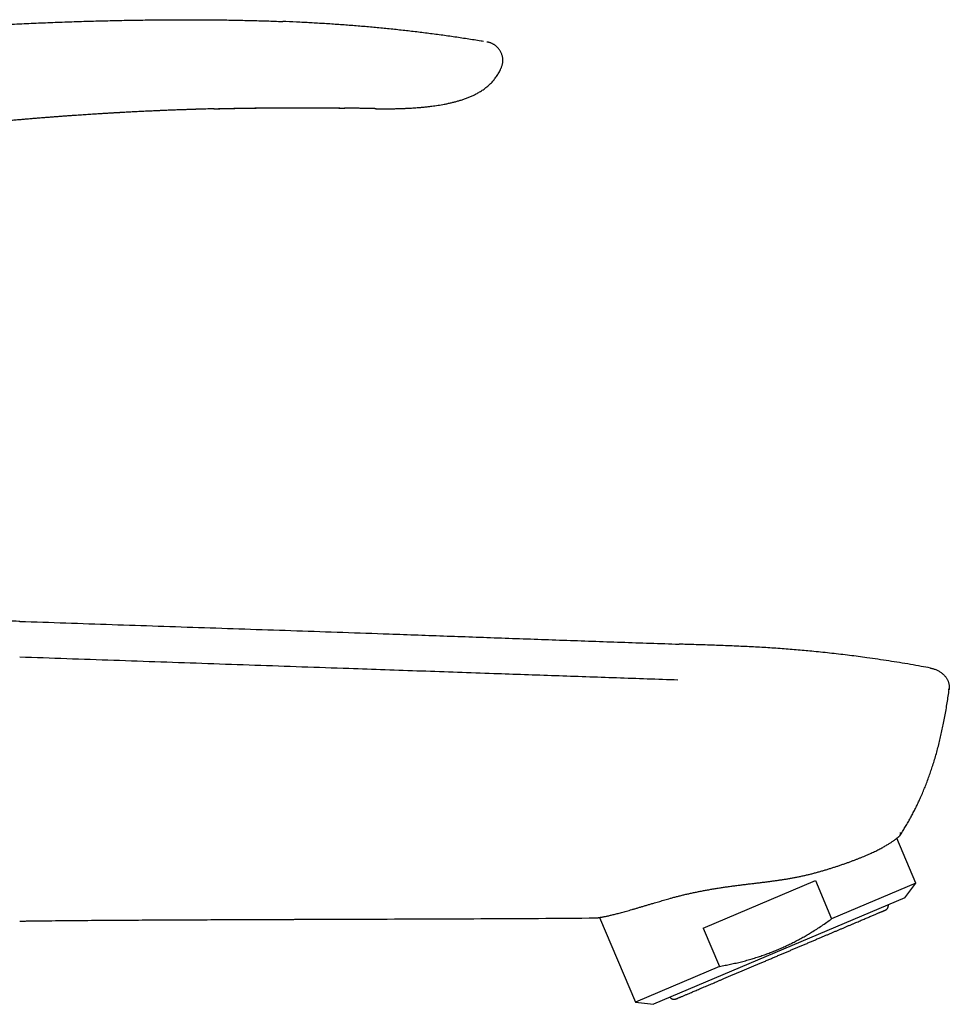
# Model space of a CAD drawing. Header units: millimetres. Extents: x 8 to 572, y 12 to 522.
# Tile 42 of 42: x 499 to 572, y 445 to 522. Entities that reach past the tile are written whole.
import ezdxf

# ---------------------------------------------------------------- set-up
doc = ezdxf.new("R2010")
doc.units = ezdxf.units.MM

msp = doc.modelspace()

# ---------------------------------------------------------------- linework, layer by layer
at = {"color": 7, "linetype": 'Continuous', "lineweight": 30}
for p, q in [((550.943, 473.231), (550.943, 473.23)), ((550.943, 473.231), (550.943, 473.229)), ((570.734, 471.346), (570.735, 471.346)), ((569.582, 454.406), (568.084, 457.935)), ((552.839, 450.86), (561.668, 454.608)), ((561.668, 454.608), (562.949, 451.59)), ((569.582, 454.406), (562.949, 451.59)), ((568.714, 453.253), (569.582, 454.406)), ((568.714, 453.253), (548.923, 444.853)), ((544.661, 451.694), (547.49, 445.028)), ((500.629, 451.43), (500.635, 451.431)), ((552.839, 450.86), (554.12, 447.843)), ((554.12, 447.843), (547.49, 445.028)), ((547.49, 445.028), (548.923, 444.853))]:
    msp.add_line(p, q, dxfattribs=at)
at = {"color": 7, "linetype": 'Continuous', "lineweight": 30, "flags": 128}
msp.add_lwpolyline([(527.055, 515.421), (527.055, 515.421), (527.055, 515.421), (527.055, 515.421), (527.055, 515.421), (527.058, 515.421), (527.059, 515.421), (527.06, 515.421), (527.06, 515.421), (527.06, 515.421), (527.059, 515.421), (527.059, 515.421), (527.058, 515.421), (527.058, 515.421), (527.058, 515.421), (527.058, 515.421)], dxfattribs=at)
at = {"color": 7, "linetype": 'Continuous', "lineweight": 30}
for points, knots in [([(474.613, 519.913), (474.888, 519.951), (475.659, 520.055), (476.928, 520.218), (478.419, 520.402), (479.912, 520.577), (481.434, 520.748), (482.986, 520.914), (484.568, 521.073), (486.151, 521.223), (487.735, 521.365), (489.32, 521.497), (490.876, 521.618), (492.403, 521.729), (493.9, 521.829), (495.399, 521.922), (496.898, 522.007), (498.399, 522.084), (499.9, 522.153), (501.403, 522.215), (502.907, 522.27), (504.412, 522.317), (505.909, 522.357), (507.398, 522.389), (508.879, 522.413), (510.36, 522.428), (511.767, 522.435), (513.1, 522.432), (514.358, 522.423), (515.615, 522.406), (516.873, 522.381), (518.13, 522.347), (519.077, 522.316), (519.605, 522.293), (519.715, 522.288)], [0, 0, 0, 0, 0.0184201, 0.0516544, 0.0848846, 0.1181122, 0.1513386, 0.186502, 0.221667, 0.2568352, 0.2920081, 0.3271872, 0.3623739, 0.3955583, 0.428752, 0.4619562, 0.4951721, 0.528401, 0.5616448, 0.594905, 0.6281835, 0.6614817, 0.6948003, 0.7275412, 0.7602966, 0.7930638, 0.8258405, 0.8536567, 0.8814758, 0.9092952, 0.9371129, 0.964927, 0.9927356, 1, 1, 1, 1]), ([(535.521, 520.716), (535.457, 520.727), (535.029, 520.8), (534.234, 520.924), (533.138, 521.088), (532.041, 521.241), (530.949, 521.384), (529.861, 521.515), (528.78, 521.636), (527.697, 521.748), (526.605, 521.851), (525.505, 521.944), (524.396, 522.029), (523.286, 522.105), (522.176, 522.172), (521.064, 522.23), (520.244, 522.269), (519.794, 522.286), (519.715, 522.289)], [0, 0, 0, 0, 0.012286, 0.08202, 0.151742, 0.221456, 0.291169, 0.359641, 0.428121, 0.496615, 0.565128, 0.63506, 0.705014, 0.77499, 0.844988, 0.915007, 0.985045, 1, 1, 1, 1]), ([(536.911, 518.612), (536.924, 518.644), (536.952, 518.712), (536.989, 518.818), (537.019, 518.93), (537.04, 519.041), (537.051, 519.153), (537.052, 519.266), (537.044, 519.379), (537.026, 519.492), (536.999, 519.605), (536.964, 519.716), (536.92, 519.826), (536.871, 519.924), (536.82, 520.01), (536.768, 520.086), (536.711, 520.159), (536.641, 520.237), (536.559, 520.318), (536.463, 520.397), (536.37, 520.462), (536.285, 520.513), (536.207, 520.552), (536.13, 520.586), (536.046, 520.616), (535.955, 520.641), (535.862, 520.66), (535.803, 520.67), (535.776, 520.675)], [0, 0, 0, 0, 0.0378472, 0.0809567, 0.1228265, 0.1639891, 0.2049002, 0.2459065, 0.2872316, 0.3289838, 0.3711859, 0.4138127, 0.4568547, 0.5003991, 0.533502, 0.5670491, 0.6010241, 0.6353228, 0.6812417, 0.7268818, 0.7716563, 0.8043462, 0.8360686, 0.8667132, 0.8962495, 0.9340176, 0.9703266, 1, 1, 1, 1]), ([(527.052, 515.421), (527.127, 515.42), (527.274, 515.418), (527.489, 515.416), (527.697, 515.416), (527.896, 515.416), (528.087, 515.417), (528.269, 515.419), (528.448, 515.421), (528.624, 515.425), (528.796, 515.429), (528.957, 515.434), (529.109, 515.439), (529.243, 515.444), (529.361, 515.448), (529.464, 515.453), (529.561, 515.458), (529.654, 515.462), (529.747, 515.467), (529.885, 515.475), (530.07, 515.487), (530.316, 515.504), (530.58, 515.526), (530.864, 515.552), (531.156, 515.584), (531.436, 515.617), (531.7, 515.653), (531.946, 515.69), (532.191, 515.731), (532.446, 515.777), (532.71, 515.83), (532.98, 515.89), (533.246, 515.956), (533.506, 516.026), (533.724, 516.091), (533.902, 516.148), (534.04, 516.194), (534.176, 516.243), (534.31, 516.294), (534.441, 516.347), (534.572, 516.403), (534.7, 516.461), (534.827, 516.522), (534.955, 516.587), (535.086, 516.659), (535.222, 516.738), (535.36, 516.825), (535.501, 516.92), (535.642, 517.023), (535.785, 517.137), (535.917, 517.25), (536.036, 517.361), (536.143, 517.468), (536.249, 517.581), (536.353, 517.702), (536.454, 517.829), (536.552, 517.964), (536.646, 518.105), (536.735, 518.255), (536.818, 518.412), (536.876, 518.532), (536.903, 518.6), (536.908, 518.612)], [0, 0, 0, 0, 0.020514, 0.040263, 0.059247, 0.077466, 0.09492, 0.111609, 0.127534, 0.144168, 0.159878, 0.174662, 0.188522, 0.201457, 0.21153, 0.220959, 0.229746, 0.23814, 0.246643, 0.255267, 0.276074, 0.297553, 0.322773, 0.348855, 0.375797, 0.403597, 0.426041, 0.448981, 0.471834, 0.494397, 0.520148, 0.545527, 0.570543, 0.595207, 0.619516, 0.632993, 0.646345, 0.659567, 0.672657, 0.685615, 0.698441, 0.711664, 0.724121, 0.737214, 0.750947, 0.765324, 0.780356, 0.795767, 0.811821, 0.82851, 0.845823, 0.859347, 0.873217, 0.887428, 0.901977, 0.916861, 0.932079, 0.947632, 0.963526, 0.979769, 0.996375, 1, 1, 1, 1]), ([(514.302, 515.412), (514.292, 515.412), (514.248, 515.411), (514.174, 515.409), (514.078, 515.406), (513.791, 515.398), (513.436, 515.388), (513.069, 515.377), (512.921, 515.372), (512.866, 515.371), (512.849, 515.37), (512.832, 515.369), (512.815, 515.369), (512.801, 515.368), (512.769, 515.367), (512.716, 515.366), (512.636, 515.363), (512.546, 515.36), (512.445, 515.357), (512.333, 515.353), (512.212, 515.349), (512.079, 515.344), (511.936, 515.339), (511.783, 515.334), (511.619, 515.328), (511.445, 515.322), (511.264, 515.315), (511.077, 515.307), (510.884, 515.3), (510.682, 515.292), (510.47, 515.283), (510.283, 515.275), (510.124, 515.269), (510.028, 515.265), (509.971, 515.262), (509.952, 515.261), (509.938, 515.261), (509.923, 515.26), (509.909, 515.259), (509.895, 515.259), (509.824, 515.256), (509.7, 515.25), (509.521, 515.242), (509.329, 515.234), (509.116, 515.224), (508.881, 515.213), (508.636, 515.201), (508.379, 515.188), (508.112, 515.175), (507.868, 515.162), (507.647, 515.151), (507.462, 515.141), (507.313, 515.133), (507.226, 515.129), (507.194, 515.127), (507.185, 515.126), (507.177, 515.126), (507.168, 515.125), (507.159, 515.125), (507.15, 515.124), (507.13, 515.123), (507.095, 515.121), (507.043, 515.119), (506.984, 515.115), (506.916, 515.112), (506.84, 515.107), (506.751, 515.102), (506.65, 515.097), (506.534, 515.09), (506.408, 515.083), (506.272, 515.075), (506.126, 515.067), (505.971, 515.057), (505.807, 515.048), (505.633, 515.037), (505.448, 515.026), (505.25, 515.014), (505.042, 515.001), (504.822, 514.987), (504.593, 514.972), (504.353, 514.957), (504.102, 514.94), (503.846, 514.923), (503.584, 514.905), (503.317, 514.886), (503.04, 514.867), (502.755, 514.847), (502.459, 514.825), (502.155, 514.803), (501.85, 514.78), (501.545, 514.757), (501.241, 514.733), (500.929, 514.709), (500.609, 514.683), (500.281, 514.656), (499.945, 514.629), (499.602, 514.6), (499.25, 514.57), (498.891, 514.539), (498.524, 514.506), (498.149, 514.473), (497.782, 514.439), (497.423, 514.406), (497.074, 514.373), (496.792, 514.346), (496.578, 514.326), (496.436, 514.312), (496.293, 514.298), (496.149, 514.284), (496.004, 514.269), (495.748, 514.244), (495.385, 514.208), (494.919, 514.16), (494.463, 514.112), (494.018, 514.065), (493.583, 514.018), (493.158, 513.971), (492.755, 513.927), (492.372, 513.883), (492.01, 513.842), (491.657, 513.801), (491.312, 513.761), (490.976, 513.721), (490.649, 513.681), (490.33, 513.643), (490.02, 513.605), (489.719, 513.567), (489.426, 513.531), (489.142, 513.495), (488.872, 513.461), (488.615, 513.428), (488.371, 513.396), (488.134, 513.365), (487.906, 513.335), (487.682, 513.306), (487.465, 513.277), (487.253, 513.248), (487.049, 513.221), (486.853, 513.194), (486.665, 513.168), (486.486, 513.144), (486.31, 513.12), (486.137, 513.096), (485.968, 513.072), (485.809, 513.05), (485.659, 513.029), (485.522, 513.009), (485.397, 512.992), (485.283, 512.975), (485.178, 512.96), (485.082, 512.947), (484.994, 512.934), (484.916, 512.923), (484.846, 512.913), (484.785, 512.904), (484.733, 512.896), (484.69, 512.89), (484.656, 512.885), (484.636, 512.882), (484.627, 512.881)], [0, 0, 0, 0, 0.000985, 0.004423, 0.007541, 0.010659, 0.033287, 0.043244, 0.047625, 0.048198, 0.048772, 0.049346, 0.049919, 0.050493, 0.050784, 0.05312, 0.055806, 0.058845, 0.062235, 0.065976, 0.070069, 0.074514, 0.07931, 0.084458, 0.089957, 0.095807, 0.10201, 0.10818, 0.114662, 0.121457, 0.128564, 0.135984, 0.140266, 0.144646, 0.145609, 0.14608, 0.146553, 0.147028, 0.147505, 0.147984, 0.148466, 0.154654, 0.160448, 0.166496, 0.174027, 0.181918, 0.190169, 0.19878, 0.207751, 0.217082, 0.223438, 0.22995, 0.23581, 0.238427, 0.238723, 0.239018, 0.239314, 0.23961, 0.239906, 0.240203, 0.2405, 0.241961, 0.243696, 0.245706, 0.24799, 0.250549, 0.253382, 0.256911, 0.260789, 0.265017, 0.269596, 0.274524, 0.279705, 0.285223, 0.291079, 0.297273, 0.30394, 0.310959, 0.31833, 0.326052, 0.334126, 0.342551, 0.351327, 0.359993, 0.368976, 0.378277, 0.387895, 0.39783, 0.408083, 0.418653, 0.428621, 0.438856, 0.449358, 0.460126, 0.471161, 0.482462, 0.494031, 0.505866, 0.517967, 0.530336, 0.542971, 0.555872, 0.567446, 0.579227, 0.591214, 0.59598, 0.600777, 0.605607, 0.610468, 0.615361, 0.620287, 0.636356, 0.652079, 0.667455, 0.682485, 0.697168, 0.711505, 0.725494, 0.738014, 0.750242, 0.762179, 0.773825, 0.785179, 0.796242, 0.807014, 0.817494, 0.827684, 0.837582, 0.847189, 0.856504, 0.865021, 0.873278, 0.881277, 0.889016, 0.896497, 0.903953, 0.911133, 0.918036, 0.924663, 0.931014, 0.937089, 0.942887, 0.948946, 0.95467, 0.96006, 0.965116, 0.969837, 0.974, 0.977863, 0.981426, 0.984689, 0.987652, 0.990316, 0.992679, 0.994743, 0.996507, 0.997971, 0.999136, 1, 1, 1, 1]), ([(514.289, 515.412), (514.311, 515.412), (514.353, 515.413), (514.416, 515.415), (514.475, 515.416), (514.53, 515.418), (514.581, 515.419), (514.632, 515.42), (514.688, 515.422), (514.751, 515.423), (514.815, 515.425), (514.884, 515.426), (514.956, 515.428), (515.032, 515.43), (515.104, 515.432), (515.174, 515.433), (515.239, 515.435), (515.303, 515.436), (515.367, 515.437), (515.438, 515.439), (515.511, 515.44), (515.581, 515.442), (515.648, 515.443), (515.714, 515.445), (515.782, 515.446), (515.851, 515.447), (515.915, 515.449), (515.986, 515.45), (516.068, 515.452), (516.164, 515.453), (516.265, 515.455), (516.363, 515.457), (516.454, 515.458), (516.533, 515.46), (516.607, 515.461), (516.68, 515.462), (516.755, 515.463), (516.831, 515.465), (516.905, 515.466), (516.973, 515.467), (517.038, 515.468), (517.103, 515.469), (517.171, 515.47), (517.24, 515.471), (517.312, 515.472), (517.384, 515.473), (517.455, 515.474), (517.522, 515.475), (517.585, 515.475), (517.646, 515.476), (517.708, 515.477), (517.773, 515.478), (517.841, 515.478), (517.909, 515.479), (517.977, 515.48), (518.045, 515.481), (518.113, 515.481), (518.178, 515.482), (518.236, 515.483), (518.29, 515.483), (518.344, 515.484), (518.404, 515.484), (518.471, 515.485), (518.539, 515.485), (518.603, 515.486), (518.66, 515.486), (518.708, 515.487), (518.749, 515.487), (518.785, 515.487), (518.819, 515.488), (518.854, 515.488), (518.889, 515.488), (518.926, 515.489), (518.965, 515.489), (519.006, 515.489), (519.051, 515.489), (519.102, 515.49), (519.162, 515.49), (519.228, 515.491), (519.299, 515.491), (519.372, 515.491), (519.443, 515.492), (519.509, 515.492), (519.569, 515.492), (519.624, 515.493), (519.673, 515.493), (519.719, 515.493), (519.76, 515.493), (519.797, 515.493), (519.832, 515.493), (519.863, 515.494), (519.894, 515.494), (519.929, 515.494), (519.974, 515.494), (520.028, 515.494), (520.09, 515.494), (520.156, 515.495), (520.226, 515.495), (520.299, 515.495), (520.366, 515.495), (520.426, 515.495), (520.475, 515.495), (520.519, 515.495), (520.559, 515.495), (520.593, 515.495), (520.621, 515.495), (520.645, 515.495), (520.667, 515.495), (520.691, 515.495), (520.724, 515.495), (520.764, 515.495), (520.813, 515.495), (520.868, 515.495), (520.927, 515.495), (520.991, 515.495), (521.059, 515.495), (521.13, 515.495), (521.197, 515.495), (521.262, 515.495), (521.322, 515.495), (521.376, 515.495), (521.422, 515.495), (521.462, 515.495), (521.499, 515.495), (521.537, 515.495), (521.584, 515.495), (521.641, 515.494), (521.708, 515.494), (521.782, 515.494), (521.861, 515.494), (521.945, 515.493), (522.033, 515.493), (522.115, 515.493), (522.189, 515.492), (522.253, 515.492), (522.315, 515.492), (522.372, 515.492), (522.425, 515.491), (522.474, 515.491), (522.518, 515.491), (522.559, 515.49), (522.597, 515.49), (522.638, 515.49), (522.681, 515.49), (522.728, 515.489), (522.776, 515.489), (522.824, 515.489), (522.868, 515.488), (522.91, 515.488), (522.952, 515.488), (522.996, 515.487), (523.038, 515.487), (523.079, 515.487), (523.122, 515.486), (523.163, 515.486), (523.198, 515.486), (523.222, 515.485), (523.246, 515.485), (523.272, 515.485), (523.301, 515.485), (523.33, 515.484), (523.357, 515.484), (523.379, 515.484), (523.402, 515.484), (523.429, 515.484), (523.458, 515.483), (523.488, 515.483), (523.516, 515.483), (523.543, 515.482), (523.573, 515.482), (523.605, 515.482), (523.638, 515.481), (523.669, 515.481), (523.699, 515.481), (523.73, 515.48), (523.761, 515.48), (523.797, 515.48), (523.835, 515.479), (523.874, 515.479), (523.911, 515.478), (523.949, 515.478), (523.988, 515.477), (524.028, 515.477), (524.067, 515.476), (524.104, 515.476), (524.142, 515.475), (524.185, 515.475), (524.228, 515.474), (524.271, 515.474), (524.312, 515.473), (524.351, 515.473), (524.384, 515.472), (524.41, 515.472), (524.437, 515.471), (524.468, 515.471), (524.505, 515.47), (524.546, 515.47), (524.575, 515.469), (524.59, 515.469)], [0, 0, 0, 0, 0.006216, 0.012194, 0.017928, 0.023221, 0.028003, 0.032353, 0.037905, 0.044134, 0.050356, 0.056204, 0.063928, 0.071151, 0.077955, 0.084548, 0.091097, 0.096662, 0.102758, 0.109595, 0.116865, 0.123644, 0.129876, 0.135898, 0.14255, 0.149412, 0.155582, 0.161088, 0.16983, 0.178919, 0.188489, 0.198885, 0.207108, 0.214511, 0.221454, 0.228351, 0.2353, 0.243018, 0.250142, 0.256397, 0.262506, 0.268763, 0.275219, 0.281902, 0.288601, 0.29567, 0.302611, 0.308931, 0.314823, 0.320648, 0.326345, 0.332636, 0.339358, 0.345818, 0.351938, 0.359, 0.365329, 0.371438, 0.377577, 0.381896, 0.386965, 0.392784, 0.399196, 0.406062, 0.412253, 0.417656, 0.422261, 0.426067, 0.429411, 0.432667, 0.435837, 0.439235, 0.442745, 0.446439, 0.450317, 0.454502, 0.459405, 0.465062, 0.471472, 0.478395, 0.485449, 0.492322, 0.498644, 0.504387, 0.50955, 0.514345, 0.518586, 0.5225, 0.526097, 0.529378, 0.532292, 0.535058, 0.538366, 0.542298, 0.547788, 0.553803, 0.560132, 0.566776, 0.573733, 0.581004, 0.586053, 0.590804, 0.595059, 0.598817, 0.602079, 0.604799, 0.60704, 0.60886, 0.610974, 0.614152, 0.61805, 0.622665, 0.627999, 0.633831, 0.639529, 0.646533, 0.653256, 0.659701, 0.665866, 0.671699, 0.67692, 0.681243, 0.684986, 0.688288, 0.691901, 0.695939, 0.701705, 0.708159, 0.715241, 0.722807, 0.730849, 0.739366, 0.747886, 0.754372, 0.760544, 0.766478, 0.772094, 0.777063, 0.781573, 0.786326, 0.789765, 0.793375, 0.797287, 0.801513, 0.806041, 0.810799, 0.81563, 0.819847, 0.823826, 0.827773, 0.832169, 0.8366, 0.840246, 0.844265, 0.849388, 0.852244, 0.854613, 0.856748, 0.859322, 0.862373, 0.865465, 0.86809, 0.870244, 0.872385, 0.875071, 0.878235, 0.881368, 0.884179, 0.886719, 0.889715, 0.893255, 0.896467, 0.899826, 0.902836, 0.905988, 0.909274, 0.912666, 0.917069, 0.921222, 0.925082, 0.928787, 0.933041, 0.937613, 0.941741, 0.945624, 0.949518, 0.954114, 0.959493, 0.963794, 0.968237, 0.973328, 0.976724, 0.979395, 0.982285, 0.985793, 0.989915, 0.994648, 1, 1, 1, 1]), ([(514.456, 515.418), (514.468, 515.418), (514.501, 515.419), (514.555, 515.42), (514.619, 515.422), (514.681, 515.423), (514.739, 515.425), (514.789, 515.426), (514.831, 515.427), (514.868, 515.428), (514.907, 515.429), (514.948, 515.43), (514.995, 515.431), (515.05, 515.432), (515.11, 515.433), (515.17, 515.435), (515.226, 515.436), (515.276, 515.437), (515.325, 515.438), (515.386, 515.439), (515.461, 515.441), (515.546, 515.443), (515.631, 515.445), (515.713, 515.446), (515.785, 515.448), (515.849, 515.449), (515.906, 515.45), (515.963, 515.451), (516.022, 515.452), (516.096, 515.454), (516.181, 515.455), (516.273, 515.457), (516.357, 515.458), (516.442, 515.46), (516.532, 515.461), (516.624, 515.463), (516.712, 515.464), (516.792, 515.466), (516.868, 515.467), (516.945, 515.468), (517.025, 515.469), (517.109, 515.47), (517.191, 515.472), (517.268, 515.473), (517.337, 515.474), (517.403, 515.474), (517.471, 515.475), (517.544, 515.476), (517.616, 515.477), (517.683, 515.478), (517.757, 515.479), (517.841, 515.48), (517.94, 515.481), (518.029, 515.482), (518.109, 515.483), (518.175, 515.483), (518.24, 515.484), (518.302, 515.485), (518.364, 515.485), (518.428, 515.486), (518.494, 515.486), (518.558, 515.487), (518.621, 515.487), (518.686, 515.488), (518.758, 515.489), (518.836, 515.489), (518.919, 515.49), (519.003, 515.49), (519.085, 515.491), (519.158, 515.491), (519.222, 515.492), (519.279, 515.492), (519.333, 515.492), (519.382, 515.493), (519.426, 515.493), (519.467, 515.493), (519.509, 515.493), (519.556, 515.494), (519.611, 515.494), (519.675, 515.494), (519.748, 515.494), (519.817, 515.495), (519.878, 515.495), (519.923, 515.495), (519.96, 515.495), (519.99, 515.495), (520.025, 515.495), (520.07, 515.495), (520.131, 515.496), (520.199, 515.496), (520.28, 515.496), (520.375, 515.496), (520.487, 515.496), (520.609, 515.496), (520.742, 515.497), (520.886, 515.497), (521.023, 515.497), (521.147, 515.496), (521.252, 515.496), (521.353, 515.496), (521.446, 515.496), (521.532, 515.496), (521.612, 515.496), (521.684, 515.495), (521.749, 515.495), (521.809, 515.495), (521.862, 515.495), (521.908, 515.495), (521.951, 515.494), (521.987, 515.494), (522.018, 515.494), (522.044, 515.494), (522.072, 515.494), (522.102, 515.494), (522.143, 515.494), (522.195, 515.493), (522.255, 515.493), (522.318, 515.493), (522.383, 515.492), (522.448, 515.492), (522.511, 515.492), (522.565, 515.491), (522.61, 515.491), (522.648, 515.491), (522.687, 515.49), (522.725, 515.49), (522.763, 515.49), (522.801, 515.49), (522.844, 515.489), (522.894, 515.489), (522.947, 515.489), (522.999, 515.488), (523.051, 515.488), (523.102, 515.487), (523.143, 515.487), (523.178, 515.487), (523.209, 515.486), (523.241, 515.486), (523.27, 515.486), (523.296, 515.486), (523.323, 515.485), (523.353, 515.485), (523.385, 515.485), (523.415, 515.484), (523.442, 515.484), (523.47, 515.484), (523.502, 515.484), (523.535, 515.483), (523.563, 515.483), (523.585, 515.483), (523.607, 515.482), (523.632, 515.482), (523.658, 515.482), (523.684, 515.482), (523.705, 515.481), (523.725, 515.481), (523.745, 515.481), (523.769, 515.481), (523.795, 515.48), (523.821, 515.48), (523.844, 515.48), (523.867, 515.479), (523.892, 515.479), (523.92, 515.479), (523.951, 515.478), (523.979, 515.478), (524.002, 515.478), (524.023, 515.478), (524.052, 515.477), (524.09, 515.477), (524.135, 515.476), (524.178, 515.476), (524.219, 515.475), (524.26, 515.474), (524.298, 515.474), (524.336, 515.473), (524.371, 515.473), (524.407, 515.472), (524.446, 515.472), (524.486, 515.471), (524.51, 515.471), (524.522, 515.471)], [0, 0, 0, 0, 0.003678, 0.009669, 0.015925, 0.022311, 0.02803, 0.03295, 0.036858, 0.040327, 0.044053, 0.048071, 0.052361, 0.058079, 0.064056, 0.070149, 0.075612, 0.080339, 0.084943, 0.090151, 0.098229, 0.106732, 0.115234, 0.123194, 0.130714, 0.136442, 0.142032, 0.147517, 0.153112, 0.159379, 0.169186, 0.178177, 0.18625, 0.193982, 0.202903, 0.212642, 0.221058, 0.228844, 0.236038, 0.24348, 0.251248, 0.259552, 0.268066, 0.275419, 0.282092, 0.288228, 0.29491, 0.302104, 0.30945, 0.316037, 0.321901, 0.331111, 0.340696, 0.350821, 0.357307, 0.364044, 0.370422, 0.376302, 0.38223, 0.388515, 0.395238, 0.401598, 0.407197, 0.413641, 0.42063, 0.428301, 0.436493, 0.444962, 0.452958, 0.460712, 0.466214, 0.471864, 0.477301, 0.482098, 0.486252, 0.490084, 0.494172, 0.498531, 0.503981, 0.510252, 0.517391, 0.525399, 0.530579, 0.535026, 0.5387, 0.5416, 0.543811, 0.548951, 0.554838, 0.561473, 0.568862, 0.578651, 0.589519, 0.601465, 0.614485, 0.628576, 0.643734, 0.654492, 0.664947, 0.674741, 0.683876, 0.692353, 0.700038, 0.707091, 0.713512, 0.719304, 0.724468, 0.729005, 0.73304, 0.737055, 0.739593, 0.742141, 0.744699, 0.747562, 0.751132, 0.756781, 0.76276, 0.76893, 0.775274, 0.781777, 0.788139, 0.793794, 0.797733, 0.801498, 0.805303, 0.809146, 0.812962, 0.816522, 0.820331, 0.826016, 0.831448, 0.836218, 0.841634, 0.847165, 0.851424, 0.854229, 0.857603, 0.861095, 0.864016, 0.866406, 0.869075, 0.872309, 0.875839, 0.878958, 0.881485, 0.884243, 0.88771, 0.891541, 0.894439, 0.896466, 0.89852, 0.901225, 0.904296, 0.906973, 0.909215, 0.911116, 0.913282, 0.915819, 0.918708, 0.92152, 0.924078, 0.926382, 0.928877, 0.932018, 0.93568, 0.938733, 0.941166, 0.943344, 0.945722, 0.950696, 0.955731, 0.960635, 0.965282, 0.969591, 0.97431, 0.978442, 0.982472, 0.986441, 0.990787, 0.995625, 1, 1, 1, 1]), ([(527.058, 515.421), (527.057, 515.421), (527.056, 515.421), (527.043, 515.421), (527.022, 515.422), (526.992, 515.423), (526.953, 515.424), (526.906, 515.425), (526.85, 515.426), (526.786, 515.428), (526.715, 515.429), (526.635, 515.431), (526.549, 515.433), (526.455, 515.435), (526.353, 515.437), (526.244, 515.44), (526.128, 515.442), (526.005, 515.445), (525.875, 515.447), (525.738, 515.45), (525.594, 515.453), (525.443, 515.456), (525.287, 515.458), (525.127, 515.461), (524.963, 515.464), (524.793, 515.466), (524.666, 515.468), (524.594, 515.469), (524.582, 515.47)], [0, 0, 0, 0, 0.039912, 0.079737, 0.119547, 0.159418, 0.199423, 0.239634, 0.280123, 0.320492, 0.360548, 0.400363, 0.440009, 0.479561, 0.519094, 0.558682, 0.597938, 0.637127, 0.676331, 0.715631, 0.755105, 0.794835, 0.834896, 0.873904, 0.913026, 0.952327, 0.991869, 1, 1, 1, 1]), ([(498.987, 475.023), (498.967, 475.023), (498.648, 475.034), (498.032, 475.056), (497.142, 475.086), (496.261, 475.116), (495.403, 475.146), (494.57, 475.175), (493.761, 475.202), (492.96, 475.23), (492.166, 475.257), (491.379, 475.284), (490.6, 475.311), (489.829, 475.338), (489.066, 475.364), (488.311, 475.39), (487.567, 475.415), (486.837, 475.44), (486.118, 475.465), (485.407, 475.489), (484.699, 475.514), (483.996, 475.538), (483.296, 475.562), (482.604, 475.586), (481.921, 475.609), (481.25, 475.632), (480.591, 475.655), (479.943, 475.677), (479.304, 475.699), (478.669, 475.721), (478.037, 475.743), (477.41, 475.765), (476.791, 475.786), (476.18, 475.807), (475.577, 475.828), (474.983, 475.848), (474.398, 475.868), (473.821, 475.888), (473.253, 475.908), (472.693, 475.927), (472.141, 475.946), (471.601, 475.965), (471.072, 475.983), (470.686, 475.997), (470.475, 476.004), (470.436, 476.005)], [0, 0, 0, 0, 0.002091, 0.03353, 0.064696, 0.095584, 0.12619, 0.154785, 0.183123, 0.211201, 0.239015, 0.266563, 0.293843, 0.320852, 0.347588, 0.374049, 0.400234, 0.425679, 0.450854, 0.475757, 0.500386, 0.525182, 0.549693, 0.573916, 0.597853, 0.621501, 0.644446, 0.667112, 0.689499, 0.711605, 0.733874, 0.755851, 0.777537, 0.79893, 0.820032, 0.840842, 0.861361, 0.881545, 0.90144, 0.921046, 0.940364, 0.959394, 0.977805, 0.99594, 1, 1, 1, 1]), ([(498.987, 475.028), (501.411, 474.945), (506.261, 474.779), (513.535, 474.536), (520.809, 474.291), (527.182, 474.068), (532.655, 473.873), (537.227, 473.708), (541.799, 473.545), (546.371, 473.385), (549.419, 473.282), (550.943, 473.231)], [0, 0, 0, 0, 0.14, 0.28, 0.42, 0.56, 0.648, 0.736, 0.824, 0.912, 1, 1, 1, 1]), ([(498.987, 475.028), (498.987, 475.028), (498.987, 475.028), (498.987, 475.023), (498.987, 475.023)], [0, 0, 0, 0, 0.984802, 1, 1, 1, 1]), ([(570.734, 471.346), (570.489, 471.392), (569.962, 471.49), (569.152, 471.632), (568.303, 471.775), (567.45, 471.911), (566.593, 472.04), (565.792, 472.154), (565.047, 472.255), (564.359, 472.343), (563.666, 472.427), (562.966, 472.507), (562.259, 472.584), (561.581, 472.652), (560.93, 472.714), (560.307, 472.769), (559.678, 472.821), (559.042, 472.869), (558.403, 472.914), (557.761, 472.955), (557.114, 472.993), (556.459, 473.027), (555.791, 473.059), (555.109, 473.088), (554.413, 473.115), (553.709, 473.14), (552.994, 473.164), (552.271, 473.187), (551.587, 473.209), (551.143, 473.224), (550.943, 473.23)], [0, 0, 0, 0, 0.037631, 0.080832, 0.124092, 0.167472, 0.211036, 0.254843, 0.289474, 0.324323, 0.35942, 0.394795, 0.430479, 0.466499, 0.497596, 0.528979, 0.560668, 0.592683, 0.625045, 0.657192, 0.689717, 0.72264, 0.755995, 0.790494, 0.825458, 0.860882, 0.896764, 0.933099, 0.969882, 1, 1, 1, 1]), ([(550.844, 470.398), (550.038, 470.426), (548.427, 470.482), (546.009, 470.566), (543.592, 470.651), (541.173, 470.735), (538.754, 470.819), (536.191, 470.908), (533.484, 471.003), (530.632, 471.102), (527.779, 471.201), (524.642, 471.311), (521.221, 471.43), (517.516, 471.559), (513.81, 471.688), (510.104, 471.817), (506.399, 471.946), (502.693, 472.076), (500.222, 472.162), (498.987, 472.205)], [0, 0, 0, 0, 0.046666, 0.093332, 0.139998, 0.186664, 0.233331, 0.279997, 0.334997, 0.389998, 0.444998, 0.499999, 0.571428, 0.642856, 0.714285, 0.785713, 0.857142, 0.928571, 1, 1, 1, 1]), ([(570.735, 471.346), (570.775, 471.338), (570.855, 471.322), (570.973, 471.288), (571.09, 471.249), (571.204, 471.203), (571.315, 471.15), (571.423, 471.091), (571.526, 471.025), (571.625, 470.953), (571.719, 470.874), (571.802, 470.794), (571.876, 470.713), (571.94, 470.633), (571.998, 470.549), (572.051, 470.462), (572.098, 470.371), (572.137, 470.277), (572.169, 470.18), (572.193, 470.08), (572.21, 469.979), (572.218, 469.877), (572.219, 469.775), (572.213, 469.707), (572.21, 469.673)], [0, 0, 0, 0, 0.050054, 0.10018, 0.150329, 0.200461, 0.250543, 0.300558, 0.350505, 0.400399, 0.450277, 0.500201, 0.54189, 0.583616, 0.625323, 0.666978, 0.708573, 0.750135, 0.791717, 0.833339, 0.874992, 0.916662, 0.958334, 1, 1, 1, 1]), ([(568.314, 458.134), (568.383, 458.242), (568.522, 458.457), (568.726, 458.783), (568.923, 459.114), (569.114, 459.448), (569.296, 459.784), (569.472, 460.121), (569.641, 460.459), (569.804, 460.8), (569.97, 461.166), (570.14, 461.557), (570.311, 461.974), (570.474, 462.394), (570.629, 462.817), (570.777, 463.242), (570.921, 463.683), (571.062, 464.14), (571.199, 464.612), (571.328, 465.086), (571.449, 465.563), (571.563, 466.041), (571.669, 466.521), (571.773, 467.018), (571.872, 467.534), (571.967, 468.066), (572.055, 468.601), (572.136, 469.136), (572.186, 469.494), (572.21, 469.673)], [0, 0, 0, 0, 0.031296, 0.062593, 0.093894, 0.1252, 0.156514, 0.187276, 0.218046, 0.248821, 0.279602, 0.316249, 0.352899, 0.389555, 0.426216, 0.462883, 0.499556, 0.539565, 0.579573, 0.619575, 0.659576, 0.699581, 0.739595, 0.77962, 0.823663, 0.867723, 0.911801, 0.955894, 1, 1, 1, 1]), ([(572.21, 469.673), (572.21, 469.671), (572.209, 469.666), (572.208, 469.66), (572.207, 469.655), (572.205, 469.652), (572.204, 469.65), (572.203, 469.649), (572.202, 469.649), (572.202, 469.649), (572.202, 469.649), (572.202, 469.648), (572.202, 469.648), (572.201, 469.648), (572.201, 469.648), (572.2, 469.648), (572.199, 469.647), (572.198, 469.647), (572.196, 469.647), (572.195, 469.647), (572.193, 469.647), (572.191, 469.647), (572.189, 469.647), (572.188, 469.647), (572.187, 469.647), (572.187, 469.647), (572.186, 469.647), (572.186, 469.647), (572.185, 469.648), (572.178, 469.648), (572.161, 469.65), (572.136, 469.651), (572.123, 469.651)], [0, 0, 0, 0, 0.041591, 0.085518, 0.131784, 0.163603, 0.196445, 0.226192, 0.230146, 0.234114, 0.238095, 0.24209, 0.246098, 0.250121, 0.263677, 0.279776, 0.298416, 0.319599, 0.343323, 0.367759, 0.394409, 0.423273, 0.443536, 0.464764, 0.470483, 0.476268, 0.482119, 0.488037, 0.494021, 0.50007, 0.750059, 1, 1, 1, 1]), ([(561.325, 455.127), (561.421, 455.152), (561.613, 455.202), (561.896, 455.28), (562.175, 455.359), (562.45, 455.439), (562.721, 455.521), (562.987, 455.604), (563.247, 455.687), (563.505, 455.773), (563.762, 455.86), (564.019, 455.949), (564.269, 456.038), (564.51, 456.127), (564.741, 456.213), (564.962, 456.299), (565.177, 456.384), (565.386, 456.468), (565.589, 456.553), (565.785, 456.637), (565.972, 456.719), (566.156, 456.803), (566.335, 456.887), (566.509, 456.972), (566.676, 457.056), (566.832, 457.138), (566.978, 457.217), (567.115, 457.294), (567.244, 457.369), (567.366, 457.442), (567.48, 457.513), (567.586, 457.581), (567.684, 457.646), (567.776, 457.709), (567.861, 457.769), (567.94, 457.826), (568.011, 457.878), (568.071, 457.925), (568.123, 457.965), (568.167, 458), (568.204, 458.029), (568.234, 458.054), (568.257, 458.074), (568.274, 458.088), (568.284, 458.097), (568.286, 458.098), (568.286, 458.099)], [0, 0, 0, 0, 0.0223, 0.044608, 0.066917, 0.089217, 0.111694, 0.134171, 0.1563, 0.17843, 0.201868, 0.225315, 0.248763, 0.272201, 0.294639, 0.317086, 0.339533, 0.361972, 0.384584, 0.407196, 0.429469, 0.451742, 0.475306, 0.498879, 0.522453, 0.546016, 0.568749, 0.591489, 0.61423, 0.636962, 0.659866, 0.68277, 0.705337, 0.727903, 0.751734, 0.775575, 0.799415, 0.823246, 0.845209, 0.867179, 0.889149, 0.911112, 0.93333, 0.955556, 0.977782, 1, 1, 1, 1]), ([(568.311, 458.136), (568.307, 458.13), (568.299, 458.117), (568.291, 458.105), (568.286, 458.099)], [0, 0, 0, 0, 0.4999748, 1, 1, 1, 1]), ([(568.338, 458.396), (568.345, 458.379), (568.359, 458.346), (568.365, 458.299), (568.363, 458.254), (568.353, 458.212), (568.336, 458.172), (568.321, 458.147), (568.314, 458.134)], [0, 0, 0, 0, 0.182112, 0.35807, 0.527863, 0.691468, 0.848858, 1, 1, 1, 1]), ([(550.243, 453.207), (550.335, 453.233), (550.521, 453.283), (550.805, 453.358), (551.094, 453.43), (551.389, 453.501), (551.688, 453.57), (551.991, 453.637), (552.296, 453.701), (552.61, 453.764), (552.933, 453.825), (553.266, 453.886), (553.602, 453.944), (553.935, 453.998), (554.264, 454.049), (554.59, 454.097), (554.916, 454.143), (555.245, 454.188), (555.576, 454.231), (555.907, 454.273), (556.237, 454.313), (556.571, 454.354), (556.911, 454.394), (557.256, 454.436), (557.601, 454.478), (557.927, 454.519), (558.233, 454.559), (558.519, 454.598), (558.805, 454.638), (559.089, 454.681), (559.371, 454.725), (559.652, 454.773), (559.931, 454.822), (560.21, 454.875), (560.491, 454.932), (560.773, 454.994), (561.051, 455.058), (561.234, 455.104), (561.325, 455.127)], [0, 0, 0, 0, 0.028525, 0.057061, 0.085598, 0.114123, 0.142891, 0.171659, 0.199951, 0.228242, 0.258327, 0.288425, 0.318523, 0.348608, 0.377125, 0.405652, 0.43418, 0.462697, 0.491418, 0.52014, 0.548454, 0.576769, 0.606553, 0.636347, 0.666142, 0.695925, 0.720922, 0.745925, 0.770928, 0.795924, 0.820926, 0.845936, 0.870945, 0.895946, 0.921955, 0.947974, 0.973992, 1, 1, 1, 1]), ([(544.404, 451.659), (544.405, 451.659), (544.407, 451.66), (544.422, 451.661), (544.445, 451.664), (544.478, 451.668), (544.521, 451.673), (544.573, 451.681), (544.633, 451.689), (544.704, 451.7), (544.785, 451.714), (544.877, 451.73), (544.978, 451.749), (545.087, 451.771), (545.203, 451.795), (545.325, 451.821), (545.454, 451.851), (545.592, 451.883), (545.737, 451.918), (545.89, 451.956), (546.05, 451.997), (546.22, 452.042), (546.401, 452.09), (546.592, 452.142), (546.791, 452.198), (547.001, 452.257), (547.222, 452.32), (547.454, 452.387), (547.694, 452.457), (547.9, 452.518), (548.07, 452.568), (548.199, 452.606), (548.33, 452.645), (548.506, 452.697), (548.729, 452.763), (548.976, 452.836), (549.201, 452.903), (549.403, 452.962), (549.608, 453.022), (549.817, 453.082), (550.028, 453.143), (550.172, 453.183), (550.244, 453.203)], [0, 0, 0, 0, 0.026366, 0.052732, 0.079184, 0.105636, 0.13225, 0.158886, 0.185064, 0.211261, 0.239027, 0.266793, 0.294652, 0.322511, 0.348875, 0.375239, 0.401682, 0.428125, 0.45449, 0.480854, 0.507297, 0.533739, 0.561414, 0.589089, 0.616855, 0.64462, 0.673594, 0.702568, 0.731646, 0.760724, 0.775362, 0.79, 0.804652, 0.819304, 0.848054, 0.87683, 0.897315, 0.917803, 0.938289, 0.958859, 0.979431, 1, 1, 1, 1]), ([(567.174, 452.274), (567.183, 452.278), (567.2, 452.285), (567.22, 452.296), (567.235, 452.306), (567.247, 452.314), (567.258, 452.322), (567.27, 452.331), (567.292, 452.35), (567.322, 452.38), (567.35, 452.417), (567.369, 452.449), (567.384, 452.479), (567.398, 452.515), (567.409, 452.553), (567.415, 452.591), (567.418, 452.627), (567.418, 452.665), (567.415, 452.69), (567.413, 452.701)], [0, 0, 0, 0, 0.0562113, 0.0999208, 0.131085, 0.1568254, 0.183839, 0.2121223, 0.2416716, 0.3479604, 0.451507, 0.5030797, 0.564284, 0.6377942, 0.7236499, 0.787807, 0.8575206, 0.9328143, 1, 1, 1, 1]), ([(500.637, 451.431), (500.74, 451.432), (501.602, 451.443), (503.222, 451.458), (505.498, 451.477), (507.774, 451.492), (510.05, 451.504), (512.326, 451.515), (514.507, 451.524), (516.593, 451.533), (518.584, 451.541), (520.12, 451.546), (520.991, 451.549), (521.199, 451.55)], [0, 0, 0, 0, 0.015012, 0.125713, 0.236412, 0.347105, 0.457794, 0.568477, 0.679153, 0.77599, 0.872825, 0.969657, 1, 1, 1, 1]), ([(520.622, 451.548), (520.808, 451.549), (521.091, 451.55), (521.382, 451.551), (521.497, 451.551), (521.525, 451.551), (521.554, 451.551), (521.582, 451.551), (521.61, 451.552), (521.639, 451.552), (521.667, 451.552), (523.2, 451.557), (526.237, 451.567), (530.779, 451.582), (535.321, 451.601), (539.863, 451.625), (542.89, 451.648), (544.404, 451.659)], [0, 0, 0, 0, 0.023543, 0.035619, 0.036809, 0.037999, 0.039189, 0.040381, 0.041572, 0.042765, 0.043958, 0.045151, 0.236121, 0.427091, 0.618061, 0.809029, 1, 1, 1, 1]), ([(554.12, 447.843), (554.265, 447.869), (554.555, 447.922), (554.987, 448.01), (555.415, 448.105), (555.84, 448.207), (556.26, 448.318), (556.676, 448.437), (557.077, 448.56), (557.463, 448.688), (557.834, 448.819), (558.201, 448.957), (558.566, 449.102), (558.927, 449.255), (559.285, 449.416), (559.64, 449.583), (559.992, 449.759), (560.341, 449.941), (560.687, 450.131), (561.031, 450.329), (561.393, 450.546), (561.772, 450.783), (562.168, 451.043), (562.561, 451.312), (562.82, 451.497), (562.949, 451.59)], [0, 0, 0, 0, 0.045746, 0.091275, 0.136584, 0.181678, 0.226568, 0.271271, 0.31581, 0.356514, 0.397125, 0.437668, 0.478169, 0.518656, 0.559155, 0.599695, 0.640301, 0.681, 0.721813, 0.762762, 0.803864, 0.852521, 0.901426, 0.950586, 1, 1, 1, 1]), ([(558.934, 448.776), (559.02, 448.813), (559.193, 448.886), (559.451, 448.996), (559.709, 449.105), (559.966, 449.214), (560.223, 449.323), (560.478, 449.431), (560.74, 449.543), (561.009, 449.657), (561.283, 449.773), (561.554, 449.888), (561.822, 450.002), (562.08, 450.111), (562.325, 450.216), (562.56, 450.315), (562.79, 450.413), (563.017, 450.509), (563.239, 450.604), (563.458, 450.696), (563.68, 450.79), (563.903, 450.885), (564.127, 450.98), (564.344, 451.073), (564.556, 451.162), (564.755, 451.247), (564.941, 451.326), (565.115, 451.4), (565.283, 451.471), (565.445, 451.54), (565.6, 451.606), (565.749, 451.669), (565.897, 451.732), (566.041, 451.793), (566.18, 451.852), (566.312, 451.908), (566.434, 451.96), (566.544, 452.007), (566.643, 452.048), (566.731, 452.086), (566.811, 452.12), (566.883, 452.15), (566.948, 452.178), (567.004, 452.202), (567.055, 452.223), (567.097, 452.241), (567.132, 452.256), (567.156, 452.266), (567.172, 452.273), (567.174, 452.274), (567.174, 452.274)], [0, 0, 0, 0, 0.020019, 0.040002, 0.05997, 0.079942, 0.099939, 0.119979, 0.140022, 0.162016, 0.183984, 0.205954, 0.227952, 0.250004, 0.270031, 0.290019, 0.309988, 0.329956, 0.349944, 0.369972, 0.39001, 0.412001, 0.433965, 0.455929, 0.477919, 0.499962, 0.519985, 0.539971, 0.55994, 0.579911, 0.599906, 0.619943, 0.639988, 0.661985, 0.683957, 0.705931, 0.727932, 0.749986, 0.770021, 0.790016, 0.80999, 0.829965, 0.849959, 0.869992, 0.890036, 0.912032, 0.934, 0.955966, 0.977958, 1, 1, 1, 1]), ([(498.987, 451.41), (499.106, 451.411), (499.35, 451.415), (499.72, 451.42), (500.101, 451.424), (500.493, 451.429), (500.774, 451.433), (500.925, 451.434), (500.941, 451.434)], [0, 0, 0, 0, 0.183948, 0.373431, 0.568448, 0.769, 0.975086, 1, 1, 1, 1]), ([(550.697, 445.28), (550.697, 445.28), (550.699, 445.28), (550.711, 445.286), (550.732, 445.294), (550.76, 445.306), (550.796, 445.322), (550.841, 445.341), (550.895, 445.364), (550.96, 445.391), (551.036, 445.424), (551.122, 445.46), (551.218, 445.501), (551.319, 445.544), (551.425, 445.589), (551.535, 445.636), (551.653, 445.685), (551.777, 445.738), (551.909, 445.794), (552.048, 445.853), (552.198, 445.917), (552.361, 445.986), (552.536, 446.06), (552.719, 446.138), (552.91, 446.219), (553.102, 446.301), (553.294, 446.382), (553.485, 446.463), (553.682, 446.547), (553.884, 446.632), (554.091, 446.72), (554.303, 446.81), (554.526, 446.905), (554.762, 447.005), (555.01, 447.11), (555.262, 447.217), (555.519, 447.327), (555.773, 447.434), (556.022, 447.54), (556.265, 447.643), (556.511, 447.748), (556.759, 447.853), (557.01, 447.959), (557.263, 448.067), (557.526, 448.179), (557.799, 448.294), (558.082, 448.414), (558.365, 448.535), (558.649, 448.655), (558.839, 448.736), (558.934, 448.776)], [0, 0, 0, 0, 0.020021, 0.040006, 0.059973, 0.079944, 0.099938, 0.119974, 0.140016, 0.162011, 0.183982, 0.205955, 0.227957, 0.250014, 0.270046, 0.29004, 0.310014, 0.32999, 0.349986, 0.370022, 0.390067, 0.412064, 0.434033, 0.456001, 0.477994, 0.500038, 0.520059, 0.540043, 0.560009, 0.579976, 0.599966, 0.619997, 0.640033, 0.662022, 0.683986, 0.705952, 0.727947, 0.749996, 0.770026, 0.790016, 0.809988, 0.82996, 0.849953, 0.869985, 0.890041, 0.912049, 0.934022, 0.955987, 0.977971, 1, 1, 1, 1]), ([(550.223, 445.405), (550.228, 445.398), (550.243, 445.378), (550.272, 445.35), (550.307, 445.322), (550.34, 445.301), (550.369, 445.286), (550.398, 445.273), (550.432, 445.262), (550.47, 445.253), (550.514, 445.248), (550.549, 445.248), (550.575, 445.249), (550.593, 445.251), (550.612, 445.254), (550.635, 445.259), (550.664, 445.267), (550.685, 445.275), (550.697, 445.28)], [0, 0, 0, 0, 0.044518, 0.143122, 0.228601, 0.301016, 0.361146, 0.419417, 0.479248, 0.56147, 0.646356, 0.726001, 0.762317, 0.796277, 0.828907, 0.872068, 0.92912, 1, 1, 1, 1])]:
    msp.add_open_spline(points, degree=3, knots=knots, dxfattribs=at)

doc.saveas('drawing.dxf')
